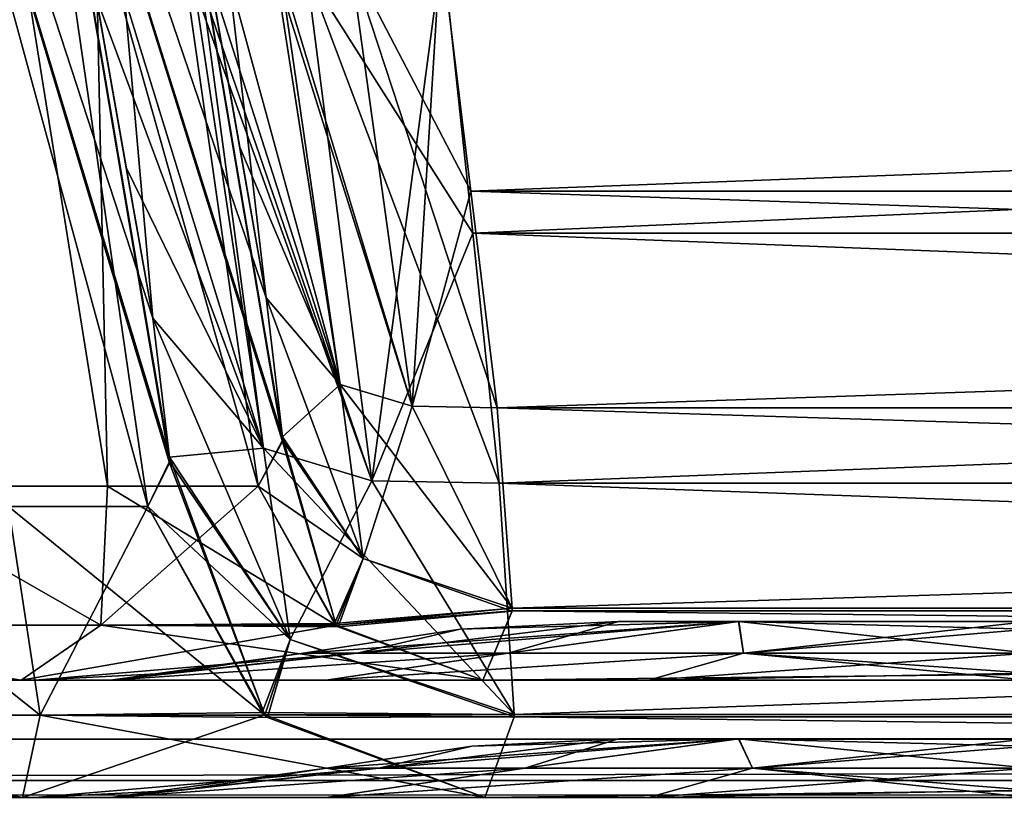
# Model space of a CAD drawing. Header units: millimetres. Extents: x -294 to 294, y -42 to 416.
# Tile 54 of 256: x -191 to -174, y 0 to 13. Entities that reach past the tile are written whole.
import ezdxf

# ---------------------------------------------------------------- set-up
doc = ezdxf.new("R2010")
doc.units = ezdxf.units.MM
doc.header["$LTSCALE"] = 65.185185
for name, color, linetype in [('13', 7, 'CONTINUOUS'), ('14', 7, 'CONTINUOUS'), ('1417', 7, 'CONTINUOUS'), ('1418', 7, 'CONTINUOUS'), ('1421', 7, 'CONTINUOUS'), ('1424', 7, 'CONTINUOUS'), ('1425', 7, 'CONTINUOUS'), ('1426', 7, 'CONTINUOUS'), ('1427', 7, 'CONTINUOUS'), ('1428', 7, 'CONTINUOUS'), ('1429', 7, 'CONTINUOUS'), ('1436', 7, 'CONTINUOUS'), ('1451', 7, 'CONTINUOUS'), ('1452', 7, 'CONTINUOUS'), ('1453', 7, 'CONTINUOUS'), ('1457', 7, 'CONTINUOUS'), ('1458', 7, 'CONTINUOUS'), ('1470', 7, 'CONTINUOUS'), ('1471', 7, 'CONTINUOUS'), ('1472', 7, 'CONTINUOUS'), ('1474', 7, 'CONTINUOUS'), ('1478', 7, 'CONTINUOUS'), ('15', 7, 'CONTINUOUS'), ('1537', 7, 'CONTINUOUS'), ('1538', 7, 'CONTINUOUS'), ('1543', 7, 'CONTINUOUS'), ('1546', 7, 'CONTINUOUS'), ('1547', 7, 'CONTINUOUS'), ('1548', 7, 'CONTINUOUS'), ('1549', 7, 'CONTINUOUS'), ('1550', 7, 'CONTINUOUS'), ('1551', 7, 'CONTINUOUS'), ('1556', 7, 'CONTINUOUS'), ('1578', 7, 'CONTINUOUS'), ('1579', 7, 'CONTINUOUS'), ('1580', 7, 'CONTINUOUS'), ('16', 7, 'CONTINUOUS'), ('1602', 7, 'CONTINUOUS'), ('1603', 7, 'CONTINUOUS'), ('1614', 7, 'CONTINUOUS'), ('1615', 7, 'CONTINUOUS'), ('1616', 7, 'CONTINUOUS'), ('1626', 7, 'CONTINUOUS'), ('1629', 7, 'CONTINUOUS'), ('7', 7, 'CONTINUOUS')]:
    doc.layers.add(name, color=color, linetype=linetype)

msp = doc.modelspace()

# ---------------------------------------------------------------- linework, layer by layer
at = {"layer": '13', "color": 250, "linetype": 'Continuous', "true_color": 0x404040}
for points in [[(252, -16, -447), (-252, -16, -447), (252, 68, -447), (252, -16, -447)], [(-252, -16, -447), (-252, 68, -447), (252, 68, -447), (-252, -16, -447)]]:
    msp.add_3dface(points, dxfattribs=at)
at = {"layer": '14', "color": 250, "linetype": 'Continuous', "true_color": 0x404040}
for points in [[(-252, 0), (252, 0), (-252, 0, -430.007), (-252, 0)], [(-252, 0, -430.007), (252, 0), (252, 0, -430.007), (-252, 0, -430.007)]]:
    msp.add_3dface(points, dxfattribs=at)
at = {"layer": '1417', "linetype": 'Continuous'}
for points in [[(-71.576, 14.546, -320.646), (-183.424, 14.546, -320.646), (-182.91, 10.335, -319.788), (-71.576, 14.546, -320.646)], [(-71.576, 14.546, -320.646), (-182.91, 10.335, -319.788), (-72.09, 10.335, -319.788), (-71.576, 14.546, -320.646)], [(-182.91, 10.335, -319.788), (-182.459, 6.641, -317.61), (-72.09, 10.335, -319.788), (-182.91, 10.335, -319.788)], [(-72.09, 10.335, -319.788), (-182.459, 6.641, -317.61), (-72.541, 6.641, -317.61), (-72.09, 10.335, -319.788)], [(-182.459, 6.641, -317.61), (-182.203, 3.223, -313.159), (-72.541, 6.641, -317.61), (-182.459, 6.641, -317.61)], [(-72.541, 6.641, -317.61), (-182.203, 3.223, -313.159), (-72.797, 3.223, -313.159), (-72.541, 6.641, -317.61)], [(-182.203, 3.223, -313.159), (-182.205, 3.174, -313.053), (-72.795, 3.178, -313.062), (-182.203, 3.223, -313.159)], [(-72.797, 3.223, -313.159), (-182.203, 3.223, -313.159), (-72.795, 3.178, -313.062), (-72.797, 3.223, -313.159)], [(-182.704, 2, -307.654), (-72.296, 2, -307.654), (-72.795, 3.178, -313.062), (-182.704, 2, -307.654)], [(-182.205, 3.174, -313.053), (-182.704, 2, -307.654), (-72.795, 3.178, -313.062), (-182.205, 3.174, -313.053)]]:
    msp.add_3dface(points, dxfattribs=at)
at = {"layer": '1418', "linetype": 'Continuous'}
for points in [[(-204.654, 2, -61.296), (-190.579, 2, -53.424), (-185.377, 2, -58.619), (-204.654, 2, -61.296)], [(-204.654, 2, -285.704), (-204.654, 2, -61.296), (-190.343, 2, -276.394), (-204.654, 2, -285.704)], [(-190.343, 2, -276.394), (-204.654, 2, -61.296), (-190.343, 2, -70.606), (-190.343, 2, -276.394)], [(-190.343, 2, -70.606), (-204.654, 2, -61.296), (-189.053, 2, -64.12), (-190.343, 2, -70.606)], [(-189.053, 2, -64.12), (-204.654, 2, -61.296), (-185.377, 2, -58.619), (-189.053, 2, -64.12)], [(-190.576, 2, -293.579), (-204.654, 2, -285.704), (-179.88, 2, -292.053), (-190.576, 2, -293.579)], [(-179.88, 2, -292.053), (-204.654, 2, -285.704), (-185.381, 2, -288.377), (-179.88, 2, -292.053)], [(-185.381, 2, -288.377), (-204.654, 2, -285.704), (-189.054, 2, -282.878), (-185.381, 2, -288.377)], [(-189.054, 2, -282.878), (-204.654, 2, -285.704), (-190.343, 2, -276.394), (-189.054, 2, -282.878)], [(-190.579, 2, -53.424), (-182.704, 2, -39.346), (-64.424, 2, -53.421), (-190.579, 2, -53.424)], [(-190.579, 2, -53.424), (-64.424, 2, -53.421), (-81.606, 2, -53.657), (-190.579, 2, -53.424)], [(-185.377, 2, -58.619), (-190.579, 2, -53.424), (-179.878, 2, -54.946), (-185.377, 2, -58.619)], [(-179.878, 2, -54.946), (-190.579, 2, -53.424), (-173.394, 2, -53.657), (-179.878, 2, -54.946)], [(-173.394, 2, -53.657), (-190.579, 2, -53.424), (-81.606, 2, -53.657), (-173.394, 2, -53.657)], [(-72.296, 2, -307.654), (-182.704, 2, -307.654), (-190.576, 2, -293.579), (-72.296, 2, -307.654)], [(-72.296, 2, -307.654), (-190.576, 2, -293.579), (-64.421, 2, -293.576), (-72.296, 2, -307.654)], [(-64.421, 2, -293.576), (-190.576, 2, -293.579), (-173.394, 2, -293.343), (-64.421, 2, -293.576)], [(-173.394, 2, -293.343), (-190.576, 2, -293.579), (-179.88, 2, -292.053), (-173.394, 2, -293.343)], [(-64.424, 2, -53.421), (-182.704, 2, -39.346), (-72.296, 2, -39.346), (-64.424, 2, -53.421)]]:
    msp.add_3dface(points, dxfattribs=at)
at = {"layer": '1421', "linetype": 'Continuous'}
for points in [[(-180.394, 3, -70.606), (-178.344, 3, -65.658), (-74.606, 3, -70.606), (-180.394, 3, -70.606)], [(-180.394, 3, -276.394), (-180.394, 3, -70.606), (-74.606, 3, -276.394), (-180.394, 3, -276.394)], [(-74.606, 3, -276.394), (-180.394, 3, -70.606), (-74.606, 3, -70.606), (-74.606, 3, -276.394)], [(-178.342, 3, -281.344), (-180.394, 3, -276.394), (-76.656, 3, -281.342), (-178.342, 3, -281.344)], [(-76.656, 3, -281.342), (-180.394, 3, -276.394), (-74.606, 3, -276.394), (-76.656, 3, -281.342)], [(-178.344, 3, -65.658), (-173.394, 3, -63.606), (-76.658, 3, -65.656), (-178.344, 3, -65.658)], [(-74.606, 3, -70.606), (-178.344, 3, -65.658), (-76.658, 3, -65.656), (-74.606, 3, -70.606)], [(-81.606, 3, -283.394), (-173.394, 3, -283.394), (-178.342, 3, -281.344), (-81.606, 3, -283.394)], [(-81.606, 3, -283.394), (-178.342, 3, -281.344), (-76.656, 3, -281.342), (-81.606, 3, -283.394)]]:
    msp.add_3dface(points, dxfattribs=at)
at = {"layer": '1424', "linetype": 'Continuous'}
for points in [[(-189.053, 2, -64.12), (-185.377, 2, -58.619), (-182.275, 2.46, -61.992), (-189.053, 2, -64.12)], [(-188.044, 2.115, -70.606), (-189.053, 2, -64.12), (-185.767, 2.46, -70.606), (-188.044, 2.115, -70.606)], [(-185.767, 2.46, -70.606), (-189.053, 2, -64.12), (-184.849, 2.46, -65.93), (-185.767, 2.46, -70.606)], [(-184.849, 2.46, -65.93), (-189.053, 2, -64.12), (-182.275, 2.46, -61.992), (-184.849, 2.46, -65.93)], [(-185.377, 2, -58.619), (-179.878, 2, -54.946), (-178.262, 2.46, -59.232), (-185.377, 2, -58.619)], [(-182.275, 2.46, -61.992), (-185.377, 2, -58.619), (-178.262, 2.46, -59.232), (-182.275, 2.46, -61.992)], [(-179.878, 2, -54.946), (-173.394, 2, -53.657), (-178.262, 2.46, -59.232), (-179.878, 2, -54.946)], [(-173.394, 2, -53.657), (-173.394, 2.115, -55.957), (-178.262, 2.46, -59.232), (-173.394, 2, -53.657)], [(-173.394, 2.115, -55.957), (-173.394, 2.46, -58.233), (-178.262, 2.46, -59.232), (-173.394, 2.115, -55.957)], [(-190.343, 2, -70.606), (-189.053, 2, -64.12), (-188.044, 2.115, -70.606), (-190.343, 2, -70.606)]]:
    msp.add_3dface(points, dxfattribs=at)
at = {"layer": '1425', "linetype": 'Continuous'}
for points in [[(-188.044, 2.115, -70.606), (-185.767, 2.46, -70.606), (-188.043, 2.115, -276.394), (-188.044, 2.115, -70.606)], [(-185.767, 2.46, -70.606), (-185.767, 2.46, -276.394), (-188.043, 2.115, -276.394), (-185.767, 2.46, -70.606)], [(-190.343, 2, -276.394), (-190.343, 2, -70.606), (-188.044, 2.115, -70.606), (-190.343, 2, -276.394)], [(-190.343, 2, -276.394), (-188.044, 2.115, -70.606), (-188.043, 2.115, -276.394), (-190.343, 2, -276.394)]]:
    msp.add_3dface(points, dxfattribs=at)
at = {"layer": '1426', "linetype": 'Continuous'}
for points in [[(-185.767, 2.46, -276.394), (-185.767, 2.46, -70.606), (-183.094, 2.865, -70.606), (-185.767, 2.46, -276.394)], [(-185.767, 2.46, -276.394), (-183.094, 2.865, -70.606), (-183.093, 2.865, -276.394), (-185.767, 2.46, -276.394)], [(-183.094, 2.865, -70.606), (-180.394, 3, -70.606), (-183.093, 2.865, -276.394), (-183.094, 2.865, -70.606)], [(-180.394, 3, -70.606), (-180.394, 3, -276.394), (-183.093, 2.865, -276.394), (-180.394, 3, -70.606)]]:
    msp.add_3dface(points, dxfattribs=at)
at = {"layer": '1427', "linetype": 'Continuous'}
for points in [[(-185.767, 2.46, -70.606), (-184.849, 2.46, -65.93), (-183.094, 2.865, -70.606), (-185.767, 2.46, -70.606)], [(-180.394, 3, -70.606), (-184.849, 2.46, -65.93), (-182.275, 2.46, -61.992), (-180.394, 3, -70.606)], [(-184.849, 2.46, -65.93), (-180.394, 3, -70.606), (-183.094, 2.865, -70.606), (-184.849, 2.46, -65.93)], [(-178.344, 3, -65.658), (-180.394, 3, -70.606), (-182.275, 2.46, -61.992), (-178.344, 3, -65.658)], [(-178.344, 3, -65.658), (-182.275, 2.46, -61.992), (-178.262, 2.46, -59.232), (-178.344, 3, -65.658)], [(-173.394, 3, -63.606), (-178.344, 3, -65.658), (-173.394, 2.865, -60.907), (-173.394, 3, -63.606)], [(-178.344, 3, -65.658), (-173.394, 2.46, -58.233), (-173.394, 2.865, -60.907), (-178.344, 3, -65.658)], [(-173.394, 2.46, -58.233), (-178.344, 3, -65.658), (-178.262, 2.46, -59.232), (-173.394, 2.46, -58.233)]]:
    msp.add_3dface(points, dxfattribs=at)
at = {"layer": '1428', "linetype": 'Continuous'}
for points in [[(-178.342, 3, -281.344), (-185.767, 2.46, -276.394), (-183.093, 2.865, -276.394), (-178.342, 3, -281.344)], [(-185.767, 2.46, -276.394), (-178.342, 3, -281.344), (-184.849, 2.46, -281.07), (-185.767, 2.46, -276.394)], [(-184.849, 2.46, -281.07), (-178.342, 3, -281.344), (-182.275, 2.46, -285.008), (-184.849, 2.46, -281.07)], [(-180.394, 3, -276.394), (-178.342, 3, -281.344), (-183.093, 2.865, -276.394), (-180.394, 3, -276.394)], [(-182.275, 2.46, -285.008), (-178.342, 3, -281.344), (-178.262, 2.46, -287.768), (-182.275, 2.46, -285.008)], [(-178.342, 3, -281.344), (-173.394, 3, -283.394), (-178.262, 2.46, -287.768), (-178.342, 3, -281.344)], [(-173.394, 3, -283.394), (-173.394, 2.865, -286.094), (-178.262, 2.46, -287.768), (-173.394, 3, -283.394)], [(-173.394, 2.865, -286.094), (-173.394, 2.46, -288.767), (-178.262, 2.46, -287.768), (-173.394, 2.865, -286.094)]]:
    msp.add_3dface(points, dxfattribs=at)
at = {"layer": '1429', "linetype": 'Continuous'}
for points in [[(-189.054, 2, -282.878), (-190.343, 2, -276.394), (-184.849, 2.46, -281.07), (-189.054, 2, -282.878)], [(-190.343, 2, -276.394), (-188.043, 2.115, -276.394), (-184.849, 2.46, -281.07), (-190.343, 2, -276.394)], [(-185.381, 2, -288.377), (-189.054, 2, -282.878), (-182.275, 2.46, -285.008), (-185.381, 2, -288.377)], [(-189.054, 2, -282.878), (-184.849, 2.46, -281.07), (-182.275, 2.46, -285.008), (-189.054, 2, -282.878)], [(-188.043, 2.115, -276.394), (-185.767, 2.46, -276.394), (-184.849, 2.46, -281.07), (-188.043, 2.115, -276.394)], [(-179.88, 2, -292.053), (-185.381, 2, -288.377), (-178.262, 2.46, -287.768), (-179.88, 2, -292.053)], [(-185.381, 2, -288.377), (-182.275, 2.46, -285.008), (-178.262, 2.46, -287.768), (-185.381, 2, -288.377)], [(-179.88, 2, -292.053), (-173.394, 2.46, -288.767), (-173.394, 2.115, -291.044), (-179.88, 2, -292.053)], [(-173.394, 2.46, -288.767), (-179.88, 2, -292.053), (-178.262, 2.46, -287.768), (-173.394, 2.46, -288.767)], [(-173.394, 2, -293.343), (-179.88, 2, -292.053), (-173.394, 2.115, -291.044), (-173.394, 2, -293.343)]]:
    msp.add_3dface(points, dxfattribs=at)
at = {"layer": '1436', "linetype": 'Continuous'}
for points in [[(-183.424, 14.546, -26.354), (-71.576, 14.546, -26.354), (-72.09, 10.335, -27.212), (-183.424, 14.546, -26.354)], [(-182.91, 10.335, -27.212), (-183.424, 14.546, -26.354), (-72.09, 10.335, -27.212), (-182.91, 10.335, -27.212)], [(-182.459, 6.641, -29.39), (-182.91, 10.335, -27.212), (-72.541, 6.641, -29.39), (-182.459, 6.641, -29.39)], [(-72.541, 6.641, -29.39), (-182.91, 10.335, -27.212), (-72.09, 10.335, -27.212), (-72.541, 6.641, -29.39)], [(-182.203, 3.223, -33.841), (-182.459, 6.641, -29.39), (-72.797, 3.223, -33.841), (-182.203, 3.223, -33.841)], [(-72.797, 3.223, -33.841), (-182.459, 6.641, -29.39), (-72.541, 6.641, -29.39), (-72.797, 3.223, -33.841)], [(-182.205, 3.178, -33.938), (-182.203, 3.223, -33.841), (-72.797, 3.223, -33.841), (-182.205, 3.178, -33.938)], [(-72.795, 3.174, -33.947), (-182.205, 3.178, -33.938), (-72.797, 3.223, -33.841), (-72.795, 3.174, -33.947)], [(-72.296, 2, -39.346), (-182.704, 2, -39.346), (-182.205, 3.178, -33.938), (-72.296, 2, -39.346)], [(-72.296, 2, -39.346), (-182.205, 3.178, -33.938), (-72.795, 3.174, -33.947), (-72.296, 2, -39.346)]]:
    msp.add_3dface(points, dxfattribs=at)
at = {"layer": '1451', "linetype": 'Continuous'}
for points in [[(-189.221, 2.936, -47.786), (-196.214, 2.936, -54.779), (-193.363, 5.305, -50.637), (-189.221, 2.936, -47.786)], [(-189.104, 5.305, -45.007), (-189.221, 2.936, -47.786), (-193.363, 5.305, -50.637), (-189.104, 5.305, -45.007)], [(-186.536, 5.305, -38.43), (-189.221, 2.936, -47.786), (-189.104, 5.305, -45.007), (-186.536, 5.305, -38.43)], [(-189.221, 2.936, -47.786), (-186.536, 5.305, -38.43), (-185.236, 2.963, -38.741), (-189.221, 2.936, -47.786)], [(-190.579, 2, -53.424), (-204.654, 2, -61.296), (-196.214, 2.936, -54.779), (-190.579, 2, -53.424)], [(-189.221, 2.936, -47.786), (-190.579, 2, -53.424), (-196.214, 2.936, -54.779), (-189.221, 2.936, -47.786)], [(-182.704, 2, -39.346), (-190.579, 2, -53.424), (-185.206, 2.936, -38.748), (-182.704, 2, -39.346)], [(-185.206, 2.936, -38.748), (-190.579, 2, -53.424), (-189.221, 2.936, -47.786), (-185.206, 2.936, -38.748)], [(-185.206, 2.936, -38.748), (-189.221, 2.936, -47.786), (-185.236, 2.963, -38.741), (-185.206, 2.936, -38.748)]]:
    msp.add_3dface(points, dxfattribs=at)
at = {"layer": '1452', "linetype": 'Continuous'}
for points in [[(-186.398, 8.516, -32.454), (-185.136, 7.037, -30.427), (-186.121, 6.149, -35.128), (-186.398, 8.516, -32.454)], [(-186.121, 6.149, -35.128), (-185.136, 7.037, -30.427), (-184.747, 4.072, -34.182), (-186.121, 6.149, -35.128)], [(-185.136, 7.037, -30.427), (-183.908, 6.667, -29.729), (-184.747, 4.072, -34.182), (-185.136, 7.037, -30.427)], [(-183.908, 6.667, -29.729), (-182.203, 3.223, -33.841), (-184.747, 4.072, -34.182), (-183.908, 6.667, -29.729)], [(-182.459, 6.641, -29.39), (-182.203, 3.223, -33.841), (-183.908, 6.667, -29.729), (-182.459, 6.641, -29.39)], [(-184.747, 4.072, -34.182), (-186.536, 5.305, -38.43), (-186.122, 6.091, -35.239), (-184.747, 4.072, -34.182)], [(-186.121, 6.149, -35.128), (-184.747, 4.072, -34.182), (-186.122, 6.091, -35.239), (-186.121, 6.149, -35.128)], [(-185.236, 2.963, -38.741), (-186.536, 5.305, -38.43), (-184.747, 4.072, -34.182), (-185.236, 2.963, -38.741)], [(-182.203, 3.223, -33.841), (-185.236, 2.963, -38.741), (-184.747, 4.072, -34.182), (-182.203, 3.223, -33.841)], [(-182.203, 3.223, -33.841), (-185.206, 2.936, -38.748), (-185.236, 2.963, -38.741), (-182.203, 3.223, -33.841)], [(-182.203, 3.223, -33.841), (-182.205, 3.178, -33.938), (-185.206, 2.936, -38.748), (-182.203, 3.223, -33.841)], [(-182.205, 3.178, -33.938), (-182.704, 2, -39.346), (-185.206, 2.936, -38.748), (-182.205, 3.178, -33.938)]]:
    msp.add_3dface(points, dxfattribs=at)
at = {"layer": '1453', "linetype": 'Continuous'}
for points in [[(-183.424, 14.546, -26.354), (-183.908, 6.667, -29.729), (-186.159, 14.104, -27.491), (-183.424, 14.546, -26.354)], [(-183.424, 14.546, -26.354), (-182.91, 10.335, -27.212), (-183.908, 6.667, -29.729), (-183.424, 14.546, -26.354)], [(-187.038, 13.994, -28.784), (-186.398, 8.516, -32.454), (-187.363, 13.991, -30.351), (-187.038, 13.994, -28.784)], [(-187.363, 13.991, -30.351), (-186.398, 8.516, -32.454), (-186.85, 11.081, -30.943), (-187.363, 13.991, -30.351)], [(-186.159, 14.104, -27.491), (-185.136, 7.037, -30.427), (-187.038, 13.994, -28.784), (-186.159, 14.104, -27.491)], [(-185.136, 7.037, -30.427), (-186.398, 8.516, -32.454), (-187.038, 13.994, -28.784), (-185.136, 7.037, -30.427)], [(-183.908, 6.667, -29.729), (-185.136, 7.037, -30.427), (-186.159, 14.104, -27.491), (-183.908, 6.667, -29.729)], [(-182.91, 10.335, -27.212), (-182.459, 6.641, -29.39), (-183.908, 6.667, -29.729), (-182.91, 10.335, -27.212)]]:
    msp.add_3dface(points, dxfattribs=at)
at = {"layer": '1457', "linetype": 'Continuous'}
for points in [[(-186.398, 8.516, -32.454), (-189.549, 26.389, -32.454), (-186.85, 11.081, -30.943), (-186.398, 8.516, -32.454)], [(-189.549, 26.389, -32.454), (-187.363, 13.991, -30.351), (-186.85, 11.081, -30.943), (-189.549, 26.389, -32.454)]]:
    msp.add_3dface(points, dxfattribs=at)
at = {"layer": '1458', "linetype": 'Continuous'}
for points in [[(-192.496, 26.389, -43.452), (-189.104, 5.305, -45.007), (-193.363, 5.305, -50.637), (-192.496, 26.389, -43.452)], [(-192.496, 26.389, -43.452), (-189.549, 26.389, -32.454), (-189.104, 5.305, -45.007), (-192.496, 26.389, -43.452)], [(-189.549, 26.389, -32.454), (-186.536, 5.305, -38.43), (-189.104, 5.305, -45.007), (-189.549, 26.389, -32.454)], [(-186.536, 5.305, -38.43), (-189.549, 26.389, -32.454), (-186.122, 6.091, -35.239), (-186.536, 5.305, -38.43)], [(-189.549, 26.389, -32.454), (-186.398, 8.516, -32.454), (-186.121, 6.149, -35.128), (-189.549, 26.389, -32.454)], [(-189.549, 26.389, -32.454), (-186.121, 6.149, -35.128), (-186.122, 6.091, -35.239), (-189.549, 26.389, -32.454)]]:
    msp.add_3dface(points, dxfattribs=at)
at = {"layer": '1470', "linetype": 'Continuous'}
for points in [[(-182.91, 10.335, -319.788), (-183.424, 14.546, -320.646), (-184.968, 14.286, -320.317), (-182.91, 10.335, -319.788)], [(-184.968, 14.286, -320.317), (-186.243, 14.092, -319.424), (-183.908, 6.667, -317.271), (-184.968, 14.286, -320.317)], [(-182.459, 6.641, -317.61), (-182.91, 10.335, -319.788), (-184.968, 14.286, -320.317), (-182.459, 6.641, -317.61)], [(-182.459, 6.641, -317.61), (-184.968, 14.286, -320.317), (-183.908, 6.667, -317.271), (-182.459, 6.641, -317.61)], [(-186.243, 14.092, -319.424), (-187.363, 13.991, -316.649), (-185.136, 7.038, -316.572), (-186.243, 14.092, -319.424)], [(-185.136, 7.038, -316.572), (-187.363, 13.991, -316.649), (-186.85, 11.083, -316.058), (-185.136, 7.038, -316.572)], [(-183.908, 6.667, -317.271), (-186.243, 14.092, -319.424), (-185.136, 7.038, -316.572), (-183.908, 6.667, -317.271)], [(-186.398, 8.516, -314.546), (-185.136, 7.038, -316.572), (-186.85, 11.083, -316.058), (-186.398, 8.516, -314.546)]]:
    msp.add_3dface(points, dxfattribs=at)
at = {"layer": '1471', "linetype": 'Continuous'}
for points in [[(-185.136, 7.038, -316.572), (-186.398, 8.516, -314.546), (-184.747, 4.072, -312.818), (-185.136, 7.038, -316.572)], [(-184.747, 4.072, -312.818), (-186.398, 8.516, -314.546), (-186.121, 6.148, -311.869), (-184.747, 4.072, -312.818)], [(-182.203, 3.223, -313.159), (-183.908, 6.667, -317.271), (-185.136, 7.038, -316.572), (-182.203, 3.223, -313.159)], [(-182.203, 3.223, -313.159), (-185.136, 7.038, -316.572), (-184.747, 4.072, -312.818), (-182.203, 3.223, -313.159)], [(-182.203, 3.223, -313.159), (-182.459, 6.641, -317.61), (-183.908, 6.667, -317.271), (-182.203, 3.223, -313.159)], [(-186.536, 5.305, -308.57), (-185.204, 2.935, -308.252), (-186.123, 6.069, -311.717), (-186.536, 5.305, -308.57)], [(-185.204, 2.935, -308.252), (-186.121, 6.148, -311.869), (-186.123, 6.069, -311.717), (-185.204, 2.935, -308.252)], [(-184.747, 4.072, -312.818), (-186.121, 6.148, -311.869), (-185.204, 2.935, -308.252), (-184.747, 4.072, -312.818)], [(-185.173, 2.909, -308.244), (-184.747, 4.072, -312.818), (-185.204, 2.935, -308.252), (-185.173, 2.909, -308.244)], [(-182.205, 3.174, -313.053), (-184.747, 4.072, -312.818), (-185.173, 2.909, -308.244), (-182.205, 3.174, -313.053)], [(-182.205, 3.174, -313.053), (-182.203, 3.223, -313.159), (-184.747, 4.072, -312.818), (-182.205, 3.174, -313.053)], [(-182.704, 2, -307.654), (-182.205, 3.174, -313.053), (-185.173, 2.909, -308.244), (-182.704, 2, -307.654)]]:
    msp.add_3dface(points, dxfattribs=at)
at = {"layer": '1472', "linetype": 'Continuous'}
for points in [[(-196.214, 2.936, -292.221), (-189.221, 2.936, -299.214), (-193.363, 5.305, -296.363), (-196.214, 2.936, -292.221)], [(-193.363, 5.305, -296.363), (-189.221, 2.936, -299.214), (-189.104, 5.305, -301.993), (-193.363, 5.305, -296.363)], [(-189.221, 2.936, -299.214), (-185.204, 2.935, -308.252), (-189.104, 5.305, -301.993), (-189.221, 2.936, -299.214)], [(-185.204, 2.935, -308.252), (-186.536, 5.305, -308.57), (-189.104, 5.305, -301.993), (-185.204, 2.935, -308.252)], [(-204.654, 2, -285.704), (-190.576, 2, -293.579), (-205.252, 2.936, -288.206), (-204.654, 2, -285.704)], [(-205.252, 2.936, -288.206), (-190.576, 2, -293.579), (-196.214, 2.936, -292.221), (-205.252, 2.936, -288.206)], [(-196.214, 2.936, -292.221), (-190.576, 2, -293.579), (-189.221, 2.936, -299.214), (-196.214, 2.936, -292.221)], [(-190.576, 2, -293.579), (-182.704, 2, -307.654), (-189.221, 2.936, -299.214), (-190.576, 2, -293.579)], [(-182.704, 2, -307.654), (-185.173, 2.909, -308.244), (-189.221, 2.936, -299.214), (-182.704, 2, -307.654)], [(-185.173, 2.909, -308.244), (-185.204, 2.935, -308.252), (-189.221, 2.936, -299.214), (-185.173, 2.909, -308.244)]]:
    msp.add_3dface(points, dxfattribs=at)
at = {"layer": '1474', "linetype": 'Continuous'}
for points in [[(-193.363, 5.305, -296.363), (-189.104, 5.305, -301.993), (-192.496, 26.389, -303.548), (-193.363, 5.305, -296.363)], [(-186.398, 8.516, -314.546), (-189.549, 26.389, -314.546), (-192.496, 26.389, -303.548), (-186.398, 8.516, -314.546)], [(-186.121, 6.148, -311.869), (-186.398, 8.516, -314.546), (-192.496, 26.389, -303.548), (-186.121, 6.148, -311.869)], [(-186.123, 6.069, -311.717), (-186.121, 6.148, -311.869), (-192.496, 26.389, -303.548), (-186.123, 6.069, -311.717)], [(-186.536, 5.305, -308.57), (-186.123, 6.069, -311.717), (-192.496, 26.389, -303.548), (-186.536, 5.305, -308.57)], [(-189.104, 5.305, -301.993), (-186.536, 5.305, -308.57), (-192.496, 26.389, -303.548), (-189.104, 5.305, -301.993)]]:
    msp.add_3dface(points, dxfattribs=at)
at = {"layer": '1478', "linetype": 'Continuous'}
for points in [[(-189.549, 26.389, -317.082), (-189.549, 26.389, -314.546), (-186.398, 8.516, -314.546), (-189.549, 26.389, -317.082)], [(-187.363, 13.991, -316.649), (-189.549, 26.389, -317.082), (-186.398, 8.516, -314.546), (-187.363, 13.991, -316.649)], [(-187.363, 13.991, -316.649), (-186.398, 8.516, -314.546), (-186.85, 11.083, -316.058), (-187.363, 13.991, -316.649)]]:
    msp.add_3dface(points, dxfattribs=at)
at = {"layer": '15', "color": 250, "linetype": 'Continuous', "true_color": 0x404040}
for points in [[(-252, 0.991, -431.006), (-252, 0.29, -430.711), (252, 0.991, -431.006), (-252, 0.991, -431.006)], [(-252, 0.29, -430.711), (252, 0.29, -430.711), (252, 0.991, -431.006), (-252, 0.29, -430.711)], [(-252, 0.29, -430.711), (-252, 0, -430.007), (252, 0.29, -430.711), (-252, 0.29, -430.711)], [(-252, 0, -430.007), (252, 0, -430.007), (252, 0.29, -430.711), (-252, 0, -430.007)]]:
    msp.add_3dface(points, dxfattribs=at)
at = {"layer": '1537', "linetype": 'Continuous'}
for points in [[(-71.607, 14.477, -24.355), (-183.393, 14.477, -24.355), (-182.879, 9.618, -25.345), (-71.607, 14.477, -24.355)], [(-71.607, 14.477, -24.355), (-182.879, 9.618, -25.345), (-72.121, 9.618, -25.344), (-71.607, 14.477, -24.355)], [(-182.879, 9.618, -25.345), (-182.428, 5.354, -27.858), (-72.121, 9.618, -25.344), (-182.879, 9.618, -25.345)], [(-72.121, 9.618, -25.344), (-182.428, 5.354, -27.858), (-72.572, 5.354, -27.858), (-72.121, 9.618, -25.344)], [(-182.428, 5.354, -27.858), (-182.172, 1.415, -32.985), (-72.572, 5.354, -27.858), (-182.428, 5.354, -27.858)], [(-72.572, 5.354, -27.858), (-182.172, 1.415, -32.985), (-72.828, 1.415, -32.985), (-72.572, 5.354, -27.858)], [(-182.673, 0, -39.346), (-72.327, 0, -39.346), (-72.827, 1.375, -33.072), (-182.673, 0, -39.346)], [(-182.173, 1.372, -33.078), (-182.673, 0, -39.346), (-72.827, 1.375, -33.072), (-182.173, 1.372, -33.078)], [(-182.172, 1.415, -32.985), (-182.173, 1.372, -33.078), (-72.827, 1.375, -33.072), (-182.172, 1.415, -32.985)], [(-72.828, 1.415, -32.985), (-182.172, 1.415, -32.985), (-72.827, 1.375, -33.072), (-72.828, 1.415, -32.985)]]:
    msp.add_3dface(points, dxfattribs=at)
at = {"layer": '1538', "linetype": 'Continuous'}
for points in [[(-204.654, 0, -285.673), (-190.558, 0, -293.554), (-185.377, 0, -288.381), (-204.654, 0, -285.673)], [(-204.654, 0, -61.327), (-204.654, 0, -285.673), (-190.343, 0, -70.606), (-204.654, 0, -61.327)], [(-190.343, 0, -70.606), (-204.654, 0, -285.673), (-190.343, 0, -276.394), (-190.343, 0, -70.606)], [(-190.343, 0, -276.394), (-204.654, 0, -285.673), (-189.053, 0, -282.88), (-190.343, 0, -276.394)], [(-189.053, 0, -282.88), (-204.654, 0, -285.673), (-185.377, 0, -288.381), (-189.053, 0, -282.88)], [(-190.554, 0, -53.442), (-204.654, 0, -61.327), (-179.88, 0, -54.947), (-190.554, 0, -53.442)], [(-179.88, 0, -54.947), (-204.654, 0, -61.327), (-185.381, 0, -58.623), (-179.88, 0, -54.947)], [(-185.381, 0, -58.623), (-204.654, 0, -61.327), (-189.054, 0, -64.122), (-185.381, 0, -58.623)], [(-189.054, 0, -64.122), (-204.654, 0, -61.327), (-190.343, 0, -70.606), (-189.054, 0, -64.122)], [(-190.558, 0, -293.554), (-182.673, 0, -307.654), (-64.446, 0, -293.558), (-190.558, 0, -293.554)], [(-190.558, 0, -293.554), (-64.446, 0, -293.558), (-81.606, 0, -293.343), (-190.558, 0, -293.554)], [(-185.377, 0, -288.381), (-190.558, 0, -293.554), (-179.878, 0, -292.054), (-185.377, 0, -288.381)], [(-179.878, 0, -292.054), (-190.558, 0, -293.554), (-173.394, 0, -293.343), (-179.878, 0, -292.054)], [(-173.394, 0, -293.343), (-190.558, 0, -293.554), (-81.606, 0, -293.343), (-173.394, 0, -293.343)], [(-72.327, 0, -39.346), (-182.673, 0, -39.346), (-190.554, 0, -53.442), (-72.327, 0, -39.346)], [(-72.327, 0, -39.346), (-190.554, 0, -53.442), (-64.442, 0, -53.446), (-72.327, 0, -39.346)], [(-64.442, 0, -53.446), (-190.554, 0, -53.442), (-173.394, 0, -53.657), (-64.442, 0, -53.446)], [(-173.394, 0, -53.657), (-190.554, 0, -53.442), (-179.88, 0, -54.947), (-173.394, 0, -53.657)], [(-64.446, 0, -293.558), (-182.673, 0, -307.654), (-72.327, 0, -307.654), (-64.446, 0, -293.558)]]:
    msp.add_3dface(points, dxfattribs=at)
at = {"layer": '1543', "linetype": 'Continuous'}
for points in [[(-74.606, 1, -276.394), (-74.606, 1, -70.606), (-180.394, 1, -276.394), (-74.606, 1, -276.394)], [(-178.344, 1, -281.342), (-74.606, 1, -276.394), (-180.394, 1, -276.394), (-178.344, 1, -281.342)], [(-180.394, 1, -276.394), (-74.606, 1, -70.606), (-180.394, 1, -70.606), (-180.394, 1, -276.394)], [(-180.394, 1, -70.606), (-74.606, 1, -70.606), (-76.656, 1, -65.658), (-180.394, 1, -70.606)], [(-178.342, 1, -65.656), (-180.394, 1, -70.606), (-76.656, 1, -65.658), (-178.342, 1, -65.656)], [(-74.606, 1, -276.394), (-178.344, 1, -281.342), (-76.658, 1, -281.344), (-74.606, 1, -276.394)], [(-178.344, 1, -281.342), (-173.394, 1, -283.394), (-76.658, 1, -281.344), (-178.344, 1, -281.342)], [(-173.394, 1, -63.606), (-178.342, 1, -65.656), (-81.606, 1, -63.606), (-173.394, 1, -63.606)], [(-81.606, 1, -63.606), (-178.342, 1, -65.656), (-76.656, 1, -65.658), (-81.606, 1, -63.606)]]:
    msp.add_3dface(points, dxfattribs=at)
at = {"layer": '1546', "linetype": 'Continuous'}
for points in [[(-189.053, 0, -282.88), (-185.377, 0, -288.381), (-181.989, 0.5, -284.731), (-189.053, 0, -282.88)], [(-187.844, 0.125, -276.394), (-189.053, 0, -282.88), (-185.369, 0.5, -276.394), (-187.844, 0.125, -276.394)], [(-185.369, 0.5, -276.394), (-189.053, 0, -282.88), (-184.48, 0.5, -280.919), (-185.369, 0.5, -276.394)], [(-184.48, 0.5, -280.919), (-189.053, 0, -282.88), (-181.989, 0.5, -284.731), (-184.48, 0.5, -280.919)], [(-185.377, 0, -288.381), (-179.878, 0, -292.054), (-178.106, 0.5, -287.402), (-185.377, 0, -288.381)], [(-181.989, 0.5, -284.731), (-185.377, 0, -288.381), (-178.106, 0.5, -287.402), (-181.989, 0.5, -284.731)], [(-179.878, 0, -292.054), (-173.394, 0, -293.343), (-178.106, 0.5, -287.402), (-179.878, 0, -292.054)], [(-173.394, 0, -293.343), (-173.394, 0.125, -290.843), (-178.106, 0.5, -287.402), (-173.394, 0, -293.343)], [(-173.394, 0.125, -290.843), (-173.394, 0.5, -288.369), (-178.106, 0.5, -287.402), (-173.394, 0.125, -290.843)], [(-190.343, 0, -276.394), (-189.053, 0, -282.88), (-187.844, 0.125, -276.394), (-190.343, 0, -276.394)]]:
    msp.add_3dface(points, dxfattribs=at)
at = {"layer": '1547', "linetype": 'Continuous'}
for points in [[(-187.844, 0.125, -276.394), (-185.369, 0.5, -276.394), (-187.843, 0.125, -70.606), (-187.844, 0.125, -276.394)], [(-185.369, 0.5, -276.394), (-185.369, 0.5, -70.606), (-187.843, 0.125, -70.606), (-185.369, 0.5, -276.394)], [(-190.343, 0, -70.606), (-190.343, 0, -276.394), (-187.844, 0.125, -276.394), (-190.343, 0, -70.606)], [(-190.343, 0, -70.606), (-187.844, 0.125, -276.394), (-187.843, 0.125, -70.606), (-190.343, 0, -70.606)]]:
    msp.add_3dface(points, dxfattribs=at)
at = {"layer": '1548', "linetype": 'Continuous'}
for points in [[(-185.369, 0.5, -70.606), (-185.369, 0.5, -276.394), (-182.894, 0.875, -276.394), (-185.369, 0.5, -70.606)], [(-185.369, 0.5, -70.606), (-182.894, 0.875, -276.394), (-182.893, 0.875, -70.606), (-185.369, 0.5, -70.606)], [(-182.894, 0.875, -276.394), (-180.394, 1, -276.394), (-182.893, 0.875, -70.606), (-182.894, 0.875, -276.394)], [(-180.394, 1, -276.394), (-180.394, 1, -70.606), (-182.893, 0.875, -70.606), (-180.394, 1, -276.394)]]:
    msp.add_3dface(points, dxfattribs=at)
at = {"layer": '1549', "linetype": 'Continuous'}
for points in [[(-185.369, 0.5, -276.394), (-184.48, 0.5, -280.919), (-182.894, 0.875, -276.394), (-185.369, 0.5, -276.394)], [(-180.394, 1, -276.394), (-184.48, 0.5, -280.919), (-181.989, 0.5, -284.731), (-180.394, 1, -276.394)], [(-184.48, 0.5, -280.919), (-180.394, 1, -276.394), (-182.894, 0.875, -276.394), (-184.48, 0.5, -280.919)], [(-178.344, 1, -281.342), (-180.394, 1, -276.394), (-181.989, 0.5, -284.731), (-178.344, 1, -281.342)], [(-178.344, 1, -281.342), (-181.989, 0.5, -284.731), (-178.106, 0.5, -287.402), (-178.344, 1, -281.342)], [(-173.394, 1, -283.394), (-178.344, 1, -281.342), (-173.394, 0.875, -285.893), (-173.394, 1, -283.394)], [(-178.344, 1, -281.342), (-173.394, 0.5, -288.369), (-173.394, 0.875, -285.893), (-178.344, 1, -281.342)], [(-173.394, 0.5, -288.369), (-178.344, 1, -281.342), (-178.106, 0.5, -287.402), (-173.394, 0.5, -288.369)]]:
    msp.add_3dface(points, dxfattribs=at)
at = {"layer": '1550', "linetype": 'Continuous'}
for points in [[(-178.342, 1, -65.656), (-185.369, 0.5, -70.606), (-182.893, 0.875, -70.606), (-178.342, 1, -65.656)], [(-185.369, 0.5, -70.606), (-178.342, 1, -65.656), (-184.48, 0.5, -66.081), (-185.369, 0.5, -70.606)], [(-184.48, 0.5, -66.081), (-178.342, 1, -65.656), (-181.989, 0.5, -62.269), (-184.48, 0.5, -66.081)], [(-180.394, 1, -70.606), (-178.342, 1, -65.656), (-182.893, 0.875, -70.606), (-180.394, 1, -70.606)], [(-181.989, 0.5, -62.269), (-178.342, 1, -65.656), (-178.106, 0.5, -59.598), (-181.989, 0.5, -62.269)], [(-178.342, 1, -65.656), (-173.394, 1, -63.606), (-178.106, 0.5, -59.598), (-178.342, 1, -65.656)], [(-178.106, 0.5, -59.598), (-173.394, 1, -63.606), (-173.394, 0.875, -61.106), (-178.106, 0.5, -59.598)], [(-173.394, 0.5, -58.631), (-178.106, 0.5, -59.598), (-173.394, 0.875, -61.106), (-173.394, 0.5, -58.631)]]:
    msp.add_3dface(points, dxfattribs=at)
at = {"layer": '1551', "linetype": 'Continuous'}
for points in [[(-189.054, 0, -64.122), (-190.343, 0, -70.606), (-184.48, 0.5, -66.081), (-189.054, 0, -64.122)], [(-190.343, 0, -70.606), (-187.843, 0.125, -70.606), (-184.48, 0.5, -66.081), (-190.343, 0, -70.606)], [(-185.381, 0, -58.623), (-189.054, 0, -64.122), (-181.989, 0.5, -62.269), (-185.381, 0, -58.623)], [(-189.054, 0, -64.122), (-184.48, 0.5, -66.081), (-181.989, 0.5, -62.269), (-189.054, 0, -64.122)], [(-187.843, 0.125, -70.606), (-185.369, 0.5, -70.606), (-184.48, 0.5, -66.081), (-187.843, 0.125, -70.606)], [(-179.88, 0, -54.947), (-185.381, 0, -58.623), (-178.106, 0.5, -59.598), (-179.88, 0, -54.947)], [(-185.381, 0, -58.623), (-181.989, 0.5, -62.269), (-178.106, 0.5, -59.598), (-185.381, 0, -58.623)], [(-179.88, 0, -54.947), (-173.394, 0.5, -58.631), (-173.394, 0.125, -56.156), (-179.88, 0, -54.947)], [(-173.394, 0.5, -58.631), (-179.88, 0, -54.947), (-178.106, 0.5, -59.598), (-173.394, 0.5, -58.631)], [(-173.394, 0, -53.657), (-179.88, 0, -54.947), (-173.394, 0.125, -56.156), (-173.394, 0, -53.657)]]:
    msp.add_3dface(points, dxfattribs=at)
at = {"layer": '1556', "linetype": 'Continuous'}
for points in [[(-183.393, 14.477, -322.645), (-71.607, 14.477, -322.645), (-72.121, 9.618, -321.655), (-183.393, 14.477, -322.645)], [(-182.879, 9.618, -321.656), (-183.393, 14.477, -322.645), (-72.121, 9.618, -321.655), (-182.879, 9.618, -321.656)], [(-182.428, 5.354, -319.142), (-182.879, 9.618, -321.656), (-72.572, 5.354, -319.142), (-182.428, 5.354, -319.142)], [(-72.572, 5.354, -319.142), (-182.879, 9.618, -321.656), (-72.121, 9.618, -321.655), (-72.572, 5.354, -319.142)], [(-182.172, 1.415, -314.015), (-182.428, 5.354, -319.142), (-72.828, 1.415, -314.015), (-182.172, 1.415, -314.015)], [(-72.828, 1.415, -314.015), (-182.428, 5.354, -319.142), (-72.572, 5.354, -319.142), (-72.828, 1.415, -314.015)], [(-72.327, 0, -307.654), (-182.673, 0, -307.654), (-182.173, 1.375, -313.928), (-72.327, 0, -307.654)], [(-182.173, 1.375, -313.928), (-182.172, 1.415, -314.015), (-72.828, 1.415, -314.015), (-182.173, 1.375, -313.928)], [(-72.827, 1.372, -313.922), (-182.173, 1.375, -313.928), (-72.828, 1.415, -314.015), (-72.827, 1.372, -313.922)], [(-72.327, 0, -307.654), (-182.173, 1.375, -313.928), (-72.827, 1.372, -313.922), (-72.327, 0, -307.654)]]:
    msp.add_3dface(points, dxfattribs=at)
at = {"layer": '1578', "linetype": 'Continuous'}
for points in [[(-182.879, 9.618, -25.345), (-183.393, 14.477, -24.355), (-185.71, 14.085, -24.849), (-182.879, 9.618, -25.345)], [(-185.71, 14.085, -24.849), (-187.621, 13.795, -26.188), (-184.601, 5.395, -28.366), (-185.71, 14.085, -24.849)], [(-182.428, 5.354, -27.858), (-182.879, 9.618, -25.345), (-185.71, 14.085, -24.849), (-182.428, 5.354, -27.858)], [(-182.428, 5.354, -27.858), (-185.71, 14.085, -24.849), (-184.601, 5.395, -28.366), (-182.428, 5.354, -27.858)], [(-187.621, 13.795, -26.188), (-189.302, 13.644, -30.351), (-186.444, 5.951, -29.415), (-187.621, 13.795, -26.188)], [(-184.601, 5.395, -28.366), (-187.621, 13.795, -26.188), (-186.444, 5.951, -29.415), (-184.601, 5.395, -28.366)], [(-186.444, 5.951, -29.415), (-189.302, 13.644, -30.351), (-188.789, 10.735, -30.942), (-186.444, 5.951, -29.415)], [(-188.336, 8.169, -32.454), (-186.444, 5.951, -29.415), (-188.789, 10.735, -30.942), (-188.336, 8.169, -32.454)]]:
    msp.add_3dface(points, dxfattribs=at)
at = {"layer": '1579', "linetype": 'Continuous'}
for points in [[(-186.444, 5.951, -29.415), (-188.336, 8.169, -32.454), (-185.989, 2.689, -33.498), (-186.444, 5.951, -29.415)], [(-185.989, 2.689, -33.498), (-188.336, 8.169, -32.454), (-188.048, 5.801, -34.925), (-185.989, 2.689, -33.498)], [(-182.172, 1.415, -32.985), (-184.601, 5.395, -28.366), (-186.444, 5.951, -29.415), (-182.172, 1.415, -32.985)], [(-182.172, 1.415, -32.985), (-186.444, 5.951, -29.415), (-185.989, 2.689, -33.498), (-182.172, 1.415, -32.985)], [(-186.423, 1.403, -38.451), (-188.048, 5.801, -34.925), (-188.05, 5.705, -35.095), (-186.423, 1.403, -38.451)], [(-185.989, 2.689, -33.498), (-188.048, 5.801, -34.925), (-186.423, 1.403, -38.451), (-185.989, 2.689, -33.498)], [(-188.42, 4.958, -37.974), (-186.423, 1.403, -38.451), (-188.05, 5.705, -35.095), (-188.42, 4.958, -37.974)], [(-182.172, 1.415, -32.985), (-182.428, 5.354, -27.858), (-184.601, 5.395, -28.366), (-182.172, 1.415, -32.985)], [(-186.376, 1.363, -38.462), (-185.989, 2.689, -33.498), (-186.423, 1.403, -38.451), (-186.376, 1.363, -38.462)], [(-182.173, 1.372, -33.078), (-185.989, 2.689, -33.498), (-186.376, 1.363, -38.462), (-182.173, 1.372, -33.078)], [(-182.173, 1.372, -33.078), (-182.172, 1.415, -32.985), (-185.989, 2.689, -33.498), (-182.173, 1.372, -33.078)], [(-182.673, 0, -39.346), (-182.173, 1.372, -33.078), (-186.376, 1.363, -38.462), (-182.673, 0, -39.346)]]:
    msp.add_3dface(points, dxfattribs=at)
at = {"layer": '1580', "linetype": 'Continuous'}
for points in [[(-196.926, 1.404, -53.746), (-190.254, 1.404, -47.074), (-194.734, 4.958, -49.266), (-196.926, 1.404, -53.746)], [(-194.734, 4.958, -49.266), (-190.254, 1.404, -47.074), (-190.794, 4.958, -44.058), (-194.734, 4.958, -49.266)], [(-186.423, 1.403, -38.451), (-188.42, 4.958, -37.974), (-190.794, 4.958, -44.058), (-186.423, 1.403, -38.451)], [(-190.254, 1.404, -47.074), (-186.423, 1.403, -38.451), (-190.794, 4.958, -44.058), (-190.254, 1.404, -47.074)], [(-204.654, 0, -61.327), (-190.554, 0, -53.442), (-205.55, 1.405, -57.575), (-204.654, 0, -61.327)], [(-205.55, 1.405, -57.575), (-190.554, 0, -53.442), (-196.926, 1.404, -53.746), (-205.55, 1.405, -57.575)], [(-196.926, 1.404, -53.746), (-190.554, 0, -53.442), (-190.254, 1.404, -47.074), (-196.926, 1.404, -53.746)], [(-190.554, 0, -53.442), (-182.673, 0, -39.346), (-190.254, 1.404, -47.074), (-190.554, 0, -53.442)], [(-182.673, 0, -39.346), (-186.376, 1.363, -38.462), (-190.254, 1.404, -47.074), (-182.673, 0, -39.346)], [(-186.376, 1.363, -38.462), (-186.423, 1.403, -38.451), (-190.254, 1.404, -47.074), (-186.376, 1.363, -38.462)]]:
    msp.add_3dface(points, dxfattribs=at)
at = {"layer": '16', "color": 250, "linetype": 'Continuous', "true_color": 0x404040}
for points in [[(-252, 68.009, -431.591), (-252, 0.991, -431.006), (252, 0.991, -431.006), (-252, 68.009, -431.591)], [(252, 68.009, -431.591), (-252, 68.009, -431.591), (252, 0.991, -431.006), (252, 68.009, -431.591)]]:
    msp.add_3dface(points, dxfattribs=at)
at = {"layer": '1602', "linetype": 'Continuous'}
for points in [[(-188.336, 8.169, -32.454), (-189.302, 13.644, -30.351), (-191.488, 26.042, -31.503), (-188.336, 8.169, -32.454)], [(-188.336, 8.169, -32.454), (-191.488, 26.042, -31.503), (-191.488, 26.042, -32.454), (-188.336, 8.169, -32.454)], [(-189.302, 13.644, -30.351), (-188.336, 8.169, -32.454), (-188.789, 10.735, -30.942), (-189.302, 13.644, -30.351)]]:
    msp.add_3dface(points, dxfattribs=at)
at = {"layer": '1603', "linetype": 'Continuous'}
for points in [[(-188.048, 5.801, -34.925), (-188.336, 8.169, -32.454), (-194.175, 26.042, -42.483), (-188.048, 5.801, -34.925)], [(-188.336, 8.169, -32.454), (-191.488, 26.042, -32.454), (-194.175, 26.042, -42.483), (-188.336, 8.169, -32.454)], [(-188.05, 5.705, -35.095), (-188.048, 5.801, -34.925), (-194.175, 26.042, -42.483), (-188.05, 5.705, -35.095)], [(-188.42, 4.958, -37.974), (-188.05, 5.705, -35.095), (-194.175, 26.042, -42.483), (-188.42, 4.958, -37.974)], [(-190.794, 4.958, -44.058), (-188.42, 4.958, -37.974), (-194.175, 26.042, -42.483), (-190.794, 4.958, -44.058)]]:
    msp.add_3dface(points, dxfattribs=at)
at = {"layer": '1614', "linetype": 'Continuous'}
for points in [[(-190.254, 1.404, -299.926), (-196.926, 1.404, -293.254), (-194.734, 4.958, -297.734), (-190.254, 1.404, -299.926)], [(-190.794, 4.958, -302.942), (-190.254, 1.404, -299.926), (-194.734, 4.958, -297.734), (-190.794, 4.958, -302.942)], [(-188.42, 4.958, -309.026), (-190.254, 1.404, -299.926), (-190.794, 4.958, -302.942), (-188.42, 4.958, -309.026)], [(-190.254, 1.404, -299.926), (-188.42, 4.958, -309.026), (-186.471, 1.445, -308.561), (-190.254, 1.404, -299.926)], [(-190.558, 0, -293.554), (-204.654, 0, -285.673), (-196.926, 1.404, -293.254), (-190.558, 0, -293.554)], [(-190.254, 1.404, -299.926), (-190.558, 0, -293.554), (-196.926, 1.404, -293.254), (-190.254, 1.404, -299.926)], [(-182.673, 0, -307.654), (-190.558, 0, -293.554), (-186.425, 1.405, -308.55), (-182.673, 0, -307.654)], [(-186.425, 1.405, -308.55), (-190.558, 0, -293.554), (-190.254, 1.404, -299.926), (-186.425, 1.405, -308.55)], [(-186.425, 1.405, -308.55), (-190.254, 1.404, -299.926), (-186.471, 1.445, -308.561), (-186.425, 1.405, -308.55)]]:
    msp.add_3dface(points, dxfattribs=at)
at = {"layer": '1615', "linetype": 'Continuous'}
for points in [[(-188.336, 8.169, -314.546), (-186.444, 5.951, -317.586), (-188.048, 5.802, -312.077), (-188.336, 8.169, -314.546)], [(-188.048, 5.802, -312.077), (-186.444, 5.951, -317.586), (-185.989, 2.689, -313.502), (-188.048, 5.802, -312.077)], [(-186.444, 5.951, -317.586), (-184.601, 5.395, -318.634), (-185.989, 2.689, -313.502), (-186.444, 5.951, -317.586)], [(-185.989, 2.689, -313.502), (-188.42, 4.958, -309.026), (-188.049, 5.725, -311.941), (-185.989, 2.689, -313.502)], [(-188.048, 5.802, -312.077), (-185.989, 2.689, -313.502), (-188.049, 5.725, -311.941), (-188.048, 5.802, -312.077)], [(-184.601, 5.395, -318.634), (-182.172, 1.415, -314.015), (-185.989, 2.689, -313.502), (-184.601, 5.395, -318.634)], [(-182.428, 5.354, -319.142), (-182.172, 1.415, -314.015), (-184.601, 5.395, -318.634), (-182.428, 5.354, -319.142)], [(-186.471, 1.445, -308.561), (-188.42, 4.958, -309.026), (-185.989, 2.689, -313.502), (-186.471, 1.445, -308.561)], [(-182.172, 1.415, -314.015), (-186.471, 1.445, -308.561), (-185.989, 2.689, -313.502), (-182.172, 1.415, -314.015)], [(-182.172, 1.415, -314.015), (-186.425, 1.405, -308.55), (-186.471, 1.445, -308.561), (-182.172, 1.415, -314.015)], [(-182.172, 1.415, -314.015), (-182.173, 1.375, -313.928), (-186.425, 1.405, -308.55), (-182.172, 1.415, -314.015)], [(-182.173, 1.375, -313.928), (-182.673, 0, -307.654), (-186.425, 1.405, -308.55), (-182.173, 1.375, -313.928)]]:
    msp.add_3dface(points, dxfattribs=at)
at = {"layer": '1616', "linetype": 'Continuous'}
for points in [[(-183.393, 14.477, -322.645), (-184.601, 5.395, -318.634), (-187.495, 13.813, -320.939), (-183.393, 14.477, -322.645)], [(-183.393, 14.477, -322.645), (-182.879, 9.618, -321.656), (-184.601, 5.395, -318.634), (-183.393, 14.477, -322.645)], [(-187.495, 13.813, -320.939), (-186.444, 5.951, -317.586), (-188.814, 13.648, -319.001), (-187.495, 13.813, -320.939)], [(-184.601, 5.395, -318.634), (-186.444, 5.951, -317.586), (-187.495, 13.813, -320.939), (-184.601, 5.395, -318.634)], [(-188.814, 13.648, -319.001), (-188.336, 8.169, -314.546), (-189.302, 13.644, -316.649), (-188.814, 13.648, -319.001)], [(-189.302, 13.644, -316.649), (-188.336, 8.169, -314.546), (-188.789, 10.734, -316.057), (-189.302, 13.644, -316.649)], [(-186.444, 5.951, -317.586), (-188.336, 8.169, -314.546), (-188.814, 13.648, -319.001), (-186.444, 5.951, -317.586)], [(-182.879, 9.618, -321.656), (-182.428, 5.354, -319.142), (-184.601, 5.395, -318.634), (-182.879, 9.618, -321.656)]]:
    msp.add_3dface(points, dxfattribs=at)
at = {"layer": '1626', "linetype": 'Continuous'}
for points in [[(-188.42, 4.958, -309.026), (-190.794, 4.958, -302.942), (-191.488, 26.042, -314.546), (-188.42, 4.958, -309.026)], [(-188.049, 5.725, -311.941), (-188.42, 4.958, -309.026), (-191.488, 26.042, -314.546), (-188.049, 5.725, -311.941)], [(-188.336, 8.169, -314.546), (-188.048, 5.802, -312.077), (-191.488, 26.042, -314.546), (-188.336, 8.169, -314.546)], [(-188.048, 5.802, -312.077), (-188.049, 5.725, -311.941), (-191.488, 26.042, -314.546), (-188.048, 5.802, -312.077)]]:
    msp.add_3dface(points, dxfattribs=at)
at = {"layer": '1629', "linetype": 'Continuous'}
for points in [[(-188.789, 10.734, -316.057), (-188.336, 8.169, -314.546), (-191.488, 26.042, -314.546), (-188.789, 10.734, -316.057)], [(-189.302, 13.644, -316.649), (-188.789, 10.734, -316.057), (-191.488, 26.042, -314.546), (-189.302, 13.644, -316.649)]]:
    msp.add_3dface(points, dxfattribs=at)
at = {"layer": '7', "color": 250, "linetype": 'Continuous', "true_color": 0x404040}
for points in [[(28.975, -19.975), (30, -17.5), (-252, 0), (28.975, -19.975)], [(-30, -16), (28.975, -19.975), (-252, 0), (-30, -16)], [(30, -17.5), (30, -16), (-252, 0), (30, -17.5)], [(-252, -16), (-30, -16), (-252, 0), (-252, -16)], [(30, -16), (252, -16), (-252, 0), (30, -16)], [(-252, 0), (252, -16), (252, 0), (-252, 0)]]:
    msp.add_3dface(points, dxfattribs=at)

doc.saveas('drawing.dxf')
